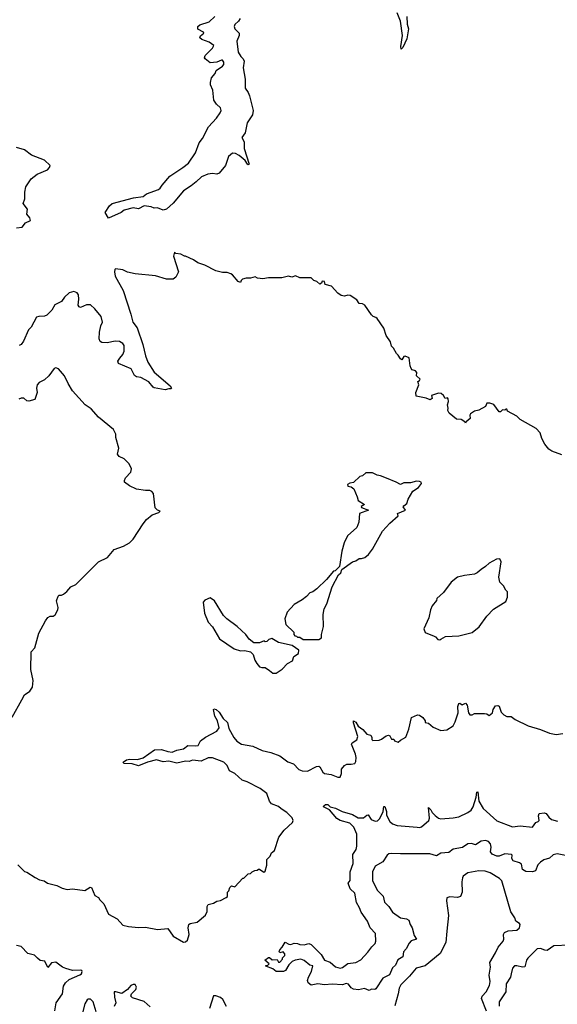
# Model space of a CAD drawing. Extents: x 2528690 to 2677062, y 911844 to 1023253.
# Tile 74 of 145: x 2573942 to 2578745, y 975722 to 984516. Entities that reach past the tile are written whole.
import ezdxf

# ---------------------------------------------------------------- set-up
doc = ezdxf.new("R2010")
doc.units = 0

msp = doc.modelspace()

# ---------------------------------------------------------------- linework, layer by layer
at = {"layer": '0CON10XD'}
for points in [[(2575912.2, 984525), (2575898.5, 984501.5), (2575865, 984472.2), (2575859.3, 984455), (2575865, 984434.4), (2575904.4, 984395), (2575902.7, 984375), (2575880.9, 984325), (2575894.3, 984225), (2575916.6, 984186.6), (2575940, 984165), (2575946.9, 984145), (2575939.4, 984085), (2575955.5, 983985), (2575955.4, 983905.4), (2575984, 983865), (2575996, 983835), (2576028.9, 983705), (2576021.5, 983665), (2575975.4, 983594.6), (2575957.8, 983505), (2575926.5, 983465), (2575948.1, 983425), (2575946.5, 983365), (2575993.3, 983225), (2575985, 983220), (2575978.8, 983225), (2575956.8, 983256.8), (2575902.5, 983302.5), (2575870.4, 983320.4), (2575845, 983322.9), (2575808.5, 983295), (2575781.8, 983215), (2575725, 983144.5), (2575705, 983136.9), (2575665, 983143.1), (2575622.7, 983137.3), (2575567.5, 983112.5), (2575517.5, 983067.5), (2575475, 983032), (2575405, 982987.1), (2575315, 982876.2), (2575255, 982824), (2575225, 982816), (2575175, 982835.6), (2575145, 982831.2), (2575115.6, 982845.6), (2575055, 982852.5), (2575005, 982828), (2574955, 982834.4), (2574875, 982814.2), (2574848.8, 982795), (2574735, 982742.5), (2574707.5, 982795), (2574745, 982853.3), (2574770, 982875), (2574960, 982925), (2575044.1, 982935.9), (2575075, 982961.4), (2575181.7, 982998.3), (2575198.4, 983011.6), (2575215, 983038.9), (2575285, 983119.5), (2575318.1, 983141.9), (2575400.6, 983195), (2575449.5, 983235), (2575512.3, 983327.7), (2575545.3, 983415), (2575574.7, 983455), (2575630.1, 983559.9), (2575700.4, 983635), (2575734.5, 983685), (2575741.5, 983705), (2575735, 983729.2), (2575701.9, 983761.9), (2575677.8, 983797.8), (2575668.7, 983885), (2575647.5, 983935), (2575645.8, 983955), (2575655, 983997.5), (2575690, 984035), (2575697, 984063), (2575755, 984099.2), (2575765.8, 984114.2), (2575766.5, 984135), (2575755, 984152.9), (2575745, 984155.6), (2575702.3, 984137.7), (2575645, 984130), (2575600, 984165), (2575593.8, 984175), (2575598, 984195), (2575665, 984261.2), (2575676, 984285), (2575635.8, 984315), (2575568.5, 984338.5), (2575552.8, 984352.8), (2575558.1, 984371.9), (2575588, 984395), (2575585, 984405.7), (2575532.4, 984432.4), (2575533.5, 984455), (2575551.6, 984468.4), (2575635, 984497.5), (2575685.3, 984545)], [(2577401.2, 984545), (2577404.2, 984475), (2577415.8, 984434.2), (2577401.4, 984345), (2577365, 984266.7), (2577351.2, 984251.2), (2577347.1, 984275), (2577363.6, 984373.6), (2577345, 984503.3), (2577315, 984576.7)], [(2573915, 982656.7), (2573965, 982664), (2573995, 982701.2), (2574038.8, 982721.2), (2574033.3, 982745), (2574005, 982780), (2574011.2, 982825), (2573972.5, 982875), (2573988.8, 982915), (2573988, 982975), (2573997.7, 983022.3), (2574045.8, 983094.2), (2574097.5, 983135), (2574191.2, 983175), (2574209.2, 983195), (2574213.8, 983215), (2574165, 983261.2), (2574047.5, 983305), (2573985, 983353.3), (2573914.3, 983374.3)], [(2578785, 980630), (2578695, 980662.5), (2578670.7, 980680.7), (2578632.5, 980725), (2578606.7, 980775), (2578592.5, 980825), (2578556.7, 980865), (2578413.9, 980943.9), (2578383.6, 980973.6), (2578300, 981020), (2578295, 981037.5), (2578285, 981037.5), (2578275, 981027.5), (2578255, 981030), (2578236.7, 981013.3), (2578225, 981012.5), (2578179.3, 981079.3), (2578141.7, 981091.7), (2578115, 981090), (2578105, 981060), (2578045, 981027.5), (2578005, 981020), (2577971.2, 980995), (2577964.2, 980985), (2577965.4, 980954.6), (2577930, 980925), (2577925, 980912.5), (2577920, 980925), (2577885.5, 980945.5), (2577845, 980947.5), (2577778.3, 981001.7), (2577767.5, 981025), (2577771.2, 981045), (2577764.2, 981075), (2577772, 981105), (2577770, 981130), (2577765, 981137.5), (2577742.5, 981132.5), (2577728.8, 981158.8), (2577708.3, 981178.3), (2577685, 981180), (2577620, 981160), (2577626, 981134), (2577608.8, 981121.2), (2577575, 981136.7), (2577485, 981153.3), (2577480.5, 981185), (2577506.7, 981255), (2577500, 981285), (2577515, 981292.5), (2577520, 981305), (2577487.5, 981335), (2577490, 981365), (2577479.3, 981379.3), (2577449.3, 981389.3), (2577440, 981400), (2577430.8, 981425), (2577421.2, 981495), (2577385, 981510), (2577375, 981506.7), (2577355, 981477.5), (2577345, 981487.5), (2577325, 981520), (2577307.5, 981535), (2577283, 981583), (2577265, 981600), (2577255, 981640), (2577216.7, 981696.7), (2577195, 981760), (2577136.4, 981846.4), (2577125, 981857.5), (2577100, 981865), (2577085, 981880), (2577026.4, 981966.4), (2577005, 981977.5), (2576975, 981982.5), (2576953, 982013), (2576895, 982053.3), (2576875, 982056.7), (2576845, 982046.7), (2576815, 982053.3), (2576785, 982073.3), (2576727.5, 982135), (2576671.7, 982151.7), (2576665, 982177.5), (2576645, 982180), (2576638.3, 982161.7), (2576625, 982152.5), (2576597, 982177), (2576570, 982185), (2576545, 982210), (2576485, 982210), (2576445, 982210), (2576405, 982227.5), (2576375, 982217.5), (2576345, 982223.8), (2576285, 982210), (2576165, 982210), (2576115, 982202.5), (2576068.3, 982208.3), (2576045, 982220), (2576005, 982207.5), (2575965, 982207.5), (2575933, 982197), (2575920, 982185), (2575915, 982170), (2575895, 982177.5), (2575845, 982237.5), (2575830, 982245), (2575795, 982257.5), (2575755, 982257.5), (2575695, 982273.3), (2575595, 982323.3), (2575535, 982343.3), (2575495, 982370), (2575425, 982402.5), (2575415, 982402.5), (2575381.7, 982421.7), (2575338.3, 982428.3), (2575325, 982440), (2575317.5, 982405), (2575360, 982265), (2575337.5, 982215), (2575315, 982197.5), (2575255, 982197.5), (2575155, 982228.8), (2574975, 982246.2), (2574905, 982261.2), (2574865, 982280.8), (2574799.3, 982290.7), (2574792.5, 982285), (2574788.8, 982265), (2574794.2, 982225), (2574867.9, 982097.9), (2574936.8, 981886.8), (2574954.2, 981815), (2574992.3, 981762.3), (2575044, 981615), (2575067.3, 981512.7), (2575088.5, 981458.5), (2575145, 981368.1), (2575285.8, 981245), (2575298, 981225), (2575295, 981217.5), (2575275, 981220), (2575240.8, 981209.2), (2575145, 981228.8), (2575134.3, 981234.3), (2575095, 981282.9), (2575025, 981319.4), (2574985, 981327.1), (2574967.6, 981337.6), (2574938.5, 981398.5), (2574826, 981445), (2574819.2, 981465), (2574835.7, 981494.3), (2574865, 981526.7), (2574874.3, 981555), (2574874.4, 981605), (2574862.5, 981625), (2574835, 981641.4), (2574796.2, 981643.8), (2574725, 981628.8), (2574675, 981634), (2574662.2, 981642.2), (2574651.8, 981665), (2574656.8, 981725), (2574668.3, 981781.7), (2574681.8, 981815), (2574670.9, 981865), (2574615, 981933.8), (2574575, 981970), (2574540.6, 981969.4), (2574485, 981946.7), (2574472.3, 981952.3), (2574464, 981965), (2574471.7, 982018.3), (2574467, 982057), (2574455.6, 982075.6), (2574425, 982088), (2574383.7, 982076.3), (2574341.4, 982038.6), (2574315, 981998.1), (2574255, 981969.2), (2574229.8, 981920.2), (2574185, 981876.2), (2574165, 981868), (2574114.1, 981865.9), (2574092.4, 981857.6), (2574045, 981770), (2574020, 981745), (2573977.4, 981645), (2573955, 981614.1), (2573937.2, 981607.2)], [(2573873.9, 978286.1), (2573962.5, 978442.5), (2573986, 978485), (2574032.6, 978517.4), (2574055.5, 978554.5), (2574064.2, 978615), (2574041.9, 978711.9), (2574045, 978870), (2574076.7, 978905), (2574114.1, 979035.9), (2574171.7, 979148.3), (2574195, 979177.5), (2574215, 979187.5), (2574241.7, 979188.3), (2574259.3, 979200.7), (2574283.8, 979245), (2574286, 979265), (2574272, 979325), (2574285, 979367.5), (2574295, 979377.5), (2574315, 979377.5), (2574333.6, 979386.4), (2574365, 979407.5), (2574400.7, 979449.3), (2574445, 979472.5), (2574645, 979672.5), (2574726.1, 979713.9), (2574787, 979783), (2574870, 979815), (2574922.5, 979845), (2574955, 979877.5), (2575045, 980012.5), (2575075, 980053.3), (2575125, 980094), (2575185, 980113.8), (2575197, 980127), (2575173.9, 980133.9), (2575153.3, 980155), (2575137.5, 980285), (2575123, 980303), (2575105, 980310), (2575065, 980310), (2574985, 980322.5), (2574923, 980353), (2574880, 980385), (2574878.3, 980401.7), (2574887.5, 980425), (2574936.1, 980473.9), (2574942.5, 980505), (2574919.3, 980549.3), (2574875, 980592.5), (2574832.5, 980615), (2574817.5, 980635), (2574829.3, 980689.3), (2574800, 980785), (2574800, 980815), (2574780, 980855), (2574645, 980966.7), (2574581.7, 981041.7), (2574526.7, 981075), (2574415, 981202.5), (2574375, 981267.5), (2574343.6, 981333.6), (2574288.3, 981398.3), (2574265, 981407.5), (2574250.7, 981399.3), (2574203.3, 981335), (2574165, 981300), (2574145, 981290), (2574117.5, 981275), (2574100, 981255), (2574092.5, 981225), (2574097.5, 981185), (2574077.5, 981125), (2574025, 981107.5), (2574005, 981112.5), (2573980, 981135), (2573956.4, 981136.4), (2573935, 981127.5)], [(2576615, 978980), (2576640, 978995), (2576640, 979025), (2576656.4, 979096.4), (2576652.5, 979205), (2576662.5, 979255), (2576685, 979300), (2576735, 979450), (2576791.7, 979558.3), (2576810, 979575), (2576820, 979605), (2576915, 979672.5), (2576945, 979682.5), (2576975, 979702.5), (2576995, 979702.5), (2577025, 979713.3), (2577059.5, 979740.5), (2577095, 979787.5), (2577185, 979947.5), (2577250.5, 980019.5), (2577322.5, 980085), (2577317.5, 980105), (2577390, 980135), (2577367.5, 980165), (2577373.3, 980175), (2577400, 980195), (2577413.3, 980235), (2577453.9, 980306.1), (2577505, 980337.5), (2577532.5, 980375), (2577530, 980385), (2577515, 980392.5), (2577487, 980393), (2577435, 980378.8), (2577375, 980378.8), (2577343.8, 980363.8), (2577305, 980386.7), (2577219.3, 980420.7), (2577165, 980442.5), (2577135, 980447.5), (2577095, 980467.5), (2577035, 980467.5), (2577005, 980442.5), (2576980, 980435), (2576925, 980382.5), (2576893, 980377), (2576870, 980365), (2576875, 980350), (2576905, 980342.5), (2576927.5, 980325), (2576957.5, 980255), (2576965, 980222.5), (2577022.5, 980185), (2576993.3, 980166.7), (2576995, 980160), (2577060, 980135), (2576977.5, 980105), (2576971.7, 980028.3), (2576955, 979980), (2576870, 979905), (2576842.5, 979845), (2576820.7, 979769.3), (2576798.3, 979631.7), (2576760, 979595), (2576745, 979590), (2576682.5, 979515), (2576596.4, 979433.6), (2576560, 979405), (2576533.6, 979396.4), (2576505.9, 979364.1), (2576466.1, 979333.9), (2576395, 979292.5), (2576333.3, 979225), (2576312.5, 979165), (2576320, 979115), (2576390, 979045), (2576390, 979025), (2576401.7, 979011.7), (2576415, 979010), (2576425, 979000), (2576445, 979000), (2576475, 978980), (2576615, 978980)], [(2577695, 978976.7), (2577705, 978982), (2577745, 979006), (2577866.1, 979013.9), (2577985, 979043.3), (2578047.7, 979092.3), (2578115, 979187.5), (2578175, 979252.5), (2578285, 979320), (2578301.7, 979358.3), (2578300, 979405), (2578285, 979420), (2578265, 979460), (2578233, 979493), (2578223, 979537), (2578243.3, 979675), (2578231.7, 979701.7), (2578203, 979697), (2578135, 979662.5), (2578105, 979632.5), (2578063.6, 979606.4), (2578030, 979575), (2578005, 979562.5), (2577915, 979553.3), (2577853.9, 979536.1), (2577797, 979493), (2577729.3, 979400.7), (2577670, 979345), (2577665, 979330), (2577628.3, 979281.7), (2577612.5, 979245), (2577597.5, 979175), (2577552.5, 979075), (2577565, 979042.5), (2577645, 979010), (2577657.5, 979005), (2577679.3, 978979.3), (2577695, 978976.7)], [(2576235, 978680), (2576285.9, 978714.1), (2576333.9, 978766.1), (2576379.3, 978790.7), (2576391.7, 978828.3), (2576432.5, 978855), (2576436.4, 978886.4), (2576377, 978927), (2576255, 978952.5), (2576195, 978990), (2576169.3, 978980.7), (2576151.7, 978961.7), (2576135, 978960), (2576125, 978967.5), (2576085, 978950), (2576035, 978950), (2575993.6, 978983.6), (2575962.5, 979025), (2575885, 979097.5), (2575793.6, 979163.6), (2575763.6, 979193.6), (2575682.5, 979325), (2575645, 979352.5), (2575595, 979332.5), (2575582.5, 979315), (2575592.5, 979215), (2575627.5, 979135), (2575663.6, 979093.6), (2575728.8, 978985), (2575858.3, 978898.3), (2575915, 978880), (2575955, 978882.5), (2576005, 978870), (2576027, 978847), (2576043.3, 978795), (2576060, 978765), (2576085, 978737.5), (2576105, 978730), (2576135, 978730), (2576174, 978704), (2576205, 978680), (2576235, 978680)], [(2573926.9, 976966.9), (2573985, 976907.5), (2574005, 976902.5), (2574080, 976855), (2574120, 976835), (2574160, 976825), (2574190, 976805), (2574275, 976782.5), (2574320.7, 976760.7), (2574367, 976747), (2574415, 976752.5), (2574525, 976737.5), (2574572, 976768), (2574585, 976765.8), (2574615, 976694), (2574647.5, 976675), (2574657.5, 976655), (2574695, 976618.8), (2574736.3, 976526.3), (2574813.8, 976485), (2574865, 976430.5), (2574915, 976416.2), (2575005, 976407.9), (2575065, 976412.1), (2575175, 976391.5), (2575265, 976400), (2575315, 976329.5), (2575405, 976277.3), (2575425, 976280.9), (2575440.9, 976295), (2575456, 976345), (2575447.3, 976405), (2575454.4, 976435.6), (2575466.8, 976443.2), (2575528.8, 976455), (2575601.2, 976518.8), (2575617.9, 976552.1), (2575616.2, 976595), (2575627.5, 976612.5), (2575672.5, 976625), (2575705, 976644), (2575735, 976648.8), (2575787.5, 976675), (2575797.5, 976685), (2575800, 976725), (2575810, 976735), (2575820, 976765), (2575835, 976780), (2575865, 976770), (2575935, 976850), (2575945, 976850), (2575983, 976887), (2576005, 976890), (2576020, 976905), (2576043, 976917), (2576065, 976920), (2576075, 976930), (2576085, 976930), (2576123, 976903), (2576135, 976910), (2576150, 976965), (2576150, 977015), (2576180, 977045), (2576192.5, 977075), (2576217.5, 977095), (2576257.5, 977215), (2576305, 977277.5), (2576380, 977345), (2576386.2, 977365), (2576377.7, 977387.7), (2576330, 977435), (2576277, 977467), (2576255, 977487.5), (2576191.7, 977511.7), (2576173.1, 977535), (2576151.1, 977605), (2576089.6, 977649.6), (2575975, 977710.3), (2575930.5, 977725), (2575863.1, 977785), (2575818.1, 977808.1), (2575794.7, 977855), (2575765.2, 977885.2), (2575665, 977924.2), (2575625, 977922.2), (2575565, 977894.8), (2575485, 977902.6), (2575455, 977891.3), (2575425, 977893), (2575345, 977876.5), (2575275, 977894.7), (2575225, 977887.7), (2575165, 977904.6), (2575085, 977883.6), (2575005, 977852.1), (2574948.7, 977868.7), (2574873.6, 977873.6), (2574868.1, 977885), (2574898, 977905), (2574925, 977910.8), (2574995, 977909.6), (2575045, 977923.9), (2575146.4, 977996.4), (2575208.3, 977998.3), (2575265, 977978.9), (2575305, 977974.5), (2575345, 977991.4), (2575405, 978003.1), (2575445, 978032.2), (2575515, 978029.2), (2575536.7, 978035), (2575557.5, 978075), (2575601.7, 978108.3), (2575705, 978162.5), (2575725, 978192.5), (2575710.8, 978255), (2575686, 978295), (2575672.5, 978355), (2575677.5, 978362.5), (2575697.5, 978355), (2575725, 978330.5), (2575761.5, 978275), (2575799, 978239), (2575812.1, 978185), (2575855, 978103.8), (2575881.3, 978071.3), (2575925, 978045.8), (2576025, 978027.1), (2576107.6, 977987.6), (2576185, 977972.2), (2576265, 977941.9), (2576338.2, 977888.2), (2576388.6, 977868.6), (2576435, 977819.4), (2576465, 977806.7), (2576515, 977805.4), (2576595, 977845.5), (2576615, 977848.5), (2576625, 977842.5), (2576651.9, 977795), (2576665, 977783.1), (2576725, 977774.4), (2576785, 977750.8), (2576805, 977750), (2576818, 977785), (2576818.3, 977821.7), (2576844.1, 977855.9), (2576863.9, 977866.1), (2576905, 977866.2), (2576935, 977873.3), (2576945, 977890), (2576947.5, 977925), (2576942, 977955), (2576906.2, 978045), (2576912.7, 978057.3), (2576955, 978084.2), (2576963.3, 978115), (2576924.4, 978235), (2576925, 978252.5), (2576945, 978242), (2576967.4, 978207.4), (2577007.5, 978177.5), (2577045, 978136), (2577080, 978125), (2577088.8, 978105), (2577087.5, 978087.5), (2577098.3, 978078.3), (2577155, 978082.5), (2577175, 978090), (2577215, 978120), (2577236.2, 978126.2), (2577249.3, 978119.3), (2577265, 978090), (2577285, 978090), (2577290, 978075), (2577325, 978062.5), (2577345, 978082.5), (2577393, 978107), (2577418.3, 978178.3)], [(2577418.3, 978178.3), (2577443.8, 978285), (2577495, 978308.8), (2577515, 978303.3), (2577542.5, 978285), (2577563.3, 978255), (2577565, 978240), (2577595, 978232.5), (2577635, 978197.5), (2577705, 978167.5), (2577757, 978173), (2577815, 978210), (2577832.5, 978245), (2577860, 978325), (2577857.3, 978382.7), (2577865, 978408.8), (2577875, 978412), (2577895, 978395.7), (2577925, 978410.8), (2577940, 978395), (2577951.1, 978325), (2577965, 978306.2), (2577985, 978307.5), (2578005, 978320), (2578095, 978320), (2578115, 978317.5), (2578135, 978302.5), (2578165, 978326.7), (2578173.6, 978356.4), (2578192.9, 978387.1), (2578215, 978392), (2578226, 978385), (2578245, 978330), (2578266.4, 978306.4), (2578295, 978293.3), (2578331.7, 978291.7), (2578370, 978265), (2578485, 978210), (2578595, 978176.7), (2578675, 978143.3), (2578735, 978133.3), (2578795, 978140)], [(2577493, 977303), (2577515, 977301.1), (2577533, 977307), (2577597.5, 977365), (2577602.7, 977385), (2577595, 977480), (2577615, 977459.2), (2577626.7, 977435), (2577655, 977407.5), (2577685, 977384.5), (2577705, 977377.9), (2577815, 977387.1), (2577865, 977397.5), (2577945.3, 977434.7), (2577974.7, 977455.3), (2577994.8, 977485.2), (2578019.2, 977570.8), (2578025, 977617.5), (2578035, 977620), (2578045.4, 977535), (2578081.5, 977471.5), (2578205, 977360.4), (2578345, 977308.7), (2578414.1, 977315.9), (2578525, 977305.6), (2578554.6, 977345.4), (2578575.5, 977354.5), (2578582, 977365), (2578576.4, 977405), (2578583.3, 977425), (2578627.4, 977432.6), (2578645.7, 977425.7), (2578668.9, 977395), (2578694.2, 977374.2), (2578747, 977357)], [(2578819.8, 977049.8), (2578745, 977065.5), (2578707.9, 977057.9), (2578675, 977027.1), (2578625, 977011.9), (2578595, 976992.5), (2578571.7, 976968.3), (2578549.6, 976915), (2578524.6, 976905.4), (2578465, 976908), (2578433.1, 976925), (2578424.4, 976975), (2578407.1, 976987.1), (2578351.2, 977005), (2578340, 977025), (2578342.5, 977055), (2578335, 977060), (2578275, 977067.1), (2578225, 977045.7), (2578205.6, 977044.4), (2578164.6, 977064.6), (2578148.6, 977085), (2578155.4, 977125), (2578149.1, 977155), (2578130.5, 977175), (2578105, 977183.9), (2578065, 977179.6), (2578015, 977146.2), (2577977.3, 977157.3), (2577945, 977156.2), (2577897.2, 977122.8), (2577815, 977106.8), (2577775, 977077.8), (2577705, 977072.2), (2577665, 977048.8), (2577606.8, 977066.8), (2577343.7, 977066.3), (2577265, 977070), (2577240.8, 977065), (2577226.5, 977053.5), (2577186.2, 976995), (2577117.5, 976955), (2577094.6, 976905.4), (2577095.4, 976825.4), (2577139.6, 976739.6), (2577188.5, 976688.5), (2577200.9, 976635), (2577238.9, 976595), (2577274.4, 976545), (2577343.3, 976493.3), (2577396.7, 976486.7), (2577420, 976475), (2577432, 976435), (2577448.6, 976405), (2577465.6, 976335.6), (2577486.7, 976305), (2577440.7, 976289.3), (2577421.1, 976268.9), (2577393.8, 976216.2), (2577370.5, 976189.5), (2577363.8, 976145), (2577321.8, 976118.2), (2577299.4, 976070.6), (2577271.7, 976048.3), (2577245, 975986.2), (2577186.2, 975955), (2577125, 975860.8), (2577115, 975854.2), (2577085, 975856.2), (2577063, 975847), (2577023.6, 975863.6), (2576968.8, 975851.2), (2576925, 975858), (2576905, 975870), (2576880.7, 975900.7), (2576858, 975908), (2576825, 975897.1), (2576735, 975903.6), (2576665.7, 975895.7), (2576605, 975904.2), (2576545, 975893.3), (2576520, 975915), (2576513.3, 975935), (2576521.2, 975965), (2576550, 976015), (2576560, 976065), (2576535, 976073.3), (2576485, 976113.8), (2576455, 976124), (2576403.6, 976116.4), (2576376.2, 976103.8), (2576345.8, 976074.2), (2576318, 976025), (2576300, 976015), (2576232.5, 976015), (2576205, 976040), (2576141.7, 976061.7), (2576141.7, 976068.3), (2576155, 976070), (2576170, 976085), (2576132.5, 976115), (2576165, 976140), (2576175, 976140), (2576198.3, 976118.3), (2576241.7, 976121.7), (2576255, 976100), (2576265, 976100), (2576290, 976125), (2576291.7, 976138.3), (2576311.7, 976158.3), (2576311.7, 976171.7), (2576295, 976190), (2576265, 976182.5), (2576260, 976195), (2576265, 976210), (2576287.3, 976232.7), (2576313.9, 976276.1), (2576348.3, 976258.3), (2576365, 976257.5), (2576395, 976268), (2576425, 976266.2), (2576445, 976257.5), (2576483, 976253), (2576525, 976264), (2576545, 976255.7), (2576635, 976168), (2576665.9, 976115.9), (2576715, 976098.1), (2576765, 976058), (2576805, 976046), (2576825, 976051.2), (2576875, 976085.6), (2576945, 976095.6), (2576989.1, 976120.9), (2577053.4, 976186.6), (2577086.9, 976235), (2577117.1, 976265), (2577123.1, 976285), (2577120, 976355), (2577074.5, 976405), (2577048.2, 976465), (2576992.5, 976545), (2576978.1, 976585), (2576951.1, 976631.1), (2576937.1, 976715), (2576894.3, 976755), (2576877.5, 976805), (2576895, 976827.5), (2576893.8, 976906.2), (2576920.8, 976979.2), (2576919.5, 977060.5), (2576948.1, 977105), (2576955.5, 977135), (2576952.9, 977242.9), (2576927.7, 977305), (2576891.1, 977341.1), (2576806.2, 977365), (2576775, 977382.9), (2576710, 977460), (2576657.5, 977485), (2576660, 977495), (2576675, 977507.5), (2576695, 977506.2), (2576716.2, 977486.2), (2576763.3, 977475), (2576823.8, 977443.8), (2576915, 977418.5), (2576966.9, 977386.9), (2577015, 977389.1), (2577045, 977412.5), (2577055, 977413.8), (2577082.9, 977372.9), (2577116.8, 977356.8), (2577139.1, 977360.9), (2577159.4, 977380.6), (2577190.8, 977445), (2577195, 977487.5), (2577205, 977490), (2577218.6, 977445), (2577220.6, 977410.6), (2577250, 977355), (2577273.8, 977335), (2577315, 977320.4), (2577493, 977303)], [(2578112, 975662), (2578068.7, 975775), (2578074.3, 975795.7), (2578110.4, 975835), (2578139.4, 975890.6), (2578144.6, 975925), (2578136.7, 975983.3), (2578148.8, 976055), (2578143.8, 976095), (2578191.7, 976181.7), (2578218.3, 976231.7), (2578260.8, 976285), (2578267.1, 976305), (2578266, 976345), (2578273.3, 976365), (2578305, 976377.5), (2578382.5, 976385), (2578406.2, 976405), (2578413.3, 976435), (2578406.7, 976445), (2578373.9, 976463.9), (2578364.4, 976495), (2578328.7, 976548.7), (2578249.2, 976825), (2578228, 976845), (2578145, 976897.1), (2578102.1, 976912.1), (2578045.6, 976915.6), (2577946.7, 976895), (2577905, 976866.7), (2577897.7, 976852.3), (2577892.5, 976815), (2577896, 976725), (2577880, 976685), (2577855, 976676.2), (2577785, 976683.3), (2577757.5, 976672.5), (2577756, 976645), (2577772.5, 976515), (2577759.6, 976375), (2577749.6, 976275), (2577698.5, 976175), (2577565, 976066.9), (2577485, 976044.5), (2577426.1, 975973.9), (2577348.8, 975895), (2577331.8, 975865), (2577324.5, 975815), (2577292.6, 975707.4)], [(2578855, 976251.5), (2578715, 976245.3), (2578655, 976204), (2578635, 976204.7), (2578595, 976220.2), (2578565, 976216.7), (2578480.9, 976135), (2578470, 976115), (2578455, 976056.2), (2578435, 976052.7), (2578385, 976067.3), (2578362.5, 976065), (2578343.7, 976045), (2578333.4, 975995), (2578326.3, 975963.7), (2578289.2, 975905), (2578284.3, 975835), (2578224.4, 975745), (2578225.6, 975705)], [(2574257.8, 975665), (2574267.8, 975735), (2574325.8, 975815), (2574334.3, 975885), (2574350.6, 975915), (2574385, 975943.3), (2574478.8, 975985), (2574494.3, 975995.7), (2574502, 976015), (2574496.2, 976025), (2574485, 976028.5), (2574415, 976024.5), (2574355, 976040.9), (2574325, 976054.5), (2574265, 976100), (2574227.7, 976092.3), (2574195, 976051.2), (2574166.9, 976106.9), (2574125, 976114.4), (2574102.2, 976135), (2574075, 976161.8), (2574015, 976176.2), (2573955, 976238.4), (2573915, 976247.5)], [(2575108.9, 975698.9), (2575055, 975746.7), (2574951.2, 975781.2), (2574934.2, 975794.2), (2574940, 975815), (2574979.5, 975855), (2574986.9, 975875), (2574975, 975898.6), (2574955, 975900), (2574935, 975888.9), (2574904.1, 975855.9), (2574855, 975818), (2574800, 975835), (2574787, 975833), (2574788.8, 975785), (2574802.5, 975735), (2574785.9, 975704.1)], [(2574545, 975762.7), (2574524.7, 975725), (2574497.6, 975622.4)], [(2574625, 975654.3), (2574598.8, 975745), (2574575, 975767.6), (2574555, 975768.4), (2574545, 975762.7)], [(2575791.2, 975701.2), (2575755.9, 975765.9), (2575735, 975782.5), (2575695, 975797.5), (2575675, 975797.5), (2575636.7, 975685)]]:
    msp.add_lwpolyline(points, dxfattribs=at)

doc.saveas('drawing.dxf')
